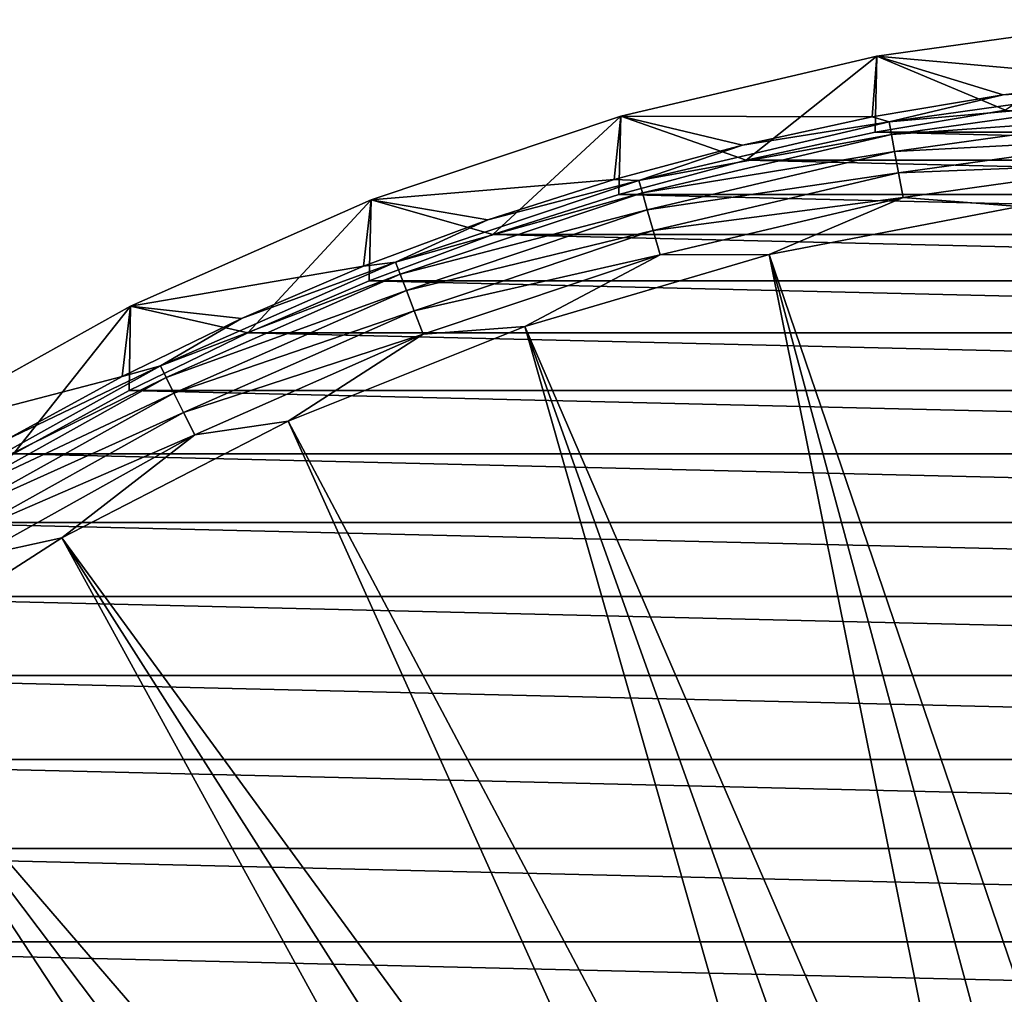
# Model space of a CAD drawing. Header units: metres. Extents: x -109 to 109, y -315 to 32.
# Tile 167 of 256: x -92 to -81, y 21 to 32. Entities that reach past the tile are written whole.
import ezdxf

# ---------------------------------------------------------------- set-up
doc = ezdxf.new("R2010")
doc.units = ezdxf.units.M
doc.layers.add('solid_K244242000C74_AAA', color=7, linetype='CONTINUOUS')

msp = doc.modelspace()

# ---------------------------------------------------------------- linework, layer by layer
at = {"layer": 'solid_K244242000C74_AAA'}
for points in [[(-81.004242, 31.32715, -83.82), (-82.471878, 31.946623, -83.669998), (-79.498619, 32.36137, -83.669998)], [(-79.525421, 31.683575, -79.857155), (-79.498619, 32.36137, -83.669998), (-82.471878, 31.946623, -83.669998)], [(-83.96151, 30.757179, -83.82), (-85.394142, 31.259308, -83.669998), (-82.471878, 31.946623, -83.669998)], [(-82.52343, 31.252525, -79.857155), (-82.471878, 31.946623, -83.669998), (-85.394142, 31.259308, -83.669998)], [(-82.489746, 31.077324, -83.82), (-83.96151, 30.757179, -83.82), (-82.471878, 31.946623, -83.669998)], [(-82.52343, 31.252525, -79.857155), (-81.029549, 31.503733, -79.857155), (-82.471878, 31.946623, -83.669998)], [(-81.004242, 31.32715, -83.82), (-82.489746, 31.077324, -83.82), (-82.471878, 31.946623, -83.669998)], [(-81.029549, 31.503733, -79.857155), (-79.525421, 31.683575, -79.857155), (-82.471878, 31.946623, -83.669998)], [(-79.428406, 31.602552, -79.521729), (-79.525421, 31.683575, -79.857155), (-81.029549, 31.503733, -79.857155)], [(-79.428406, 31.602552, -79.521729), (-81.029549, 31.503733, -79.857155), (-82.331833, 31.19754, -79.521729)], [(-79.428406, 31.602552, -79.521729), (-82.331833, 31.19754, -79.521729), (-79.414818, 31.455891, -79.20536)], [(-82.331833, 31.19754, -79.521729), (-81.029549, 31.503733, -79.857155), (-82.52343, 31.252525, -79.857155)], [(-82.331833, 31.19754, -79.521729), (-82.304764, 31.052761, -79.20536), (-79.414818, 31.455891, -79.20536)], [(-79.414818, 31.455891, -79.20536), (-82.304764, 31.052761, -79.20536), (-79.396362, 31.256708, -78.919411)], [(-86.851448, 29.908609, -83.82), (-88.240318, 30.305361, -83.669998), (-85.394142, 31.259308, -83.669998)], [(-85.466896, 30.538448, -79.857155), (-85.394142, 31.259308, -83.669998), (-88.240318, 30.305361, -83.669998)], [(-85.416924, 30.367197, -83.82), (-86.851448, 29.908609, -83.82), (-85.394142, 31.259308, -83.669998)], [(-85.466896, 30.538448, -79.857155), (-84.003662, 30.930521, -79.857155), (-85.394142, 31.259308, -83.669998)], [(-83.96151, 30.757179, -83.82), (-85.416924, 30.367197, -83.82), (-85.394142, 31.259308, -83.669998)], [(-84.003662, 30.930521, -79.857155), (-82.52343, 31.252525, -79.857155), (-85.394142, 31.259308, -83.669998)], [(-82.331833, 31.19754, -79.521729), (-82.52343, 31.252525, -79.857155), (-84.003662, 30.930521, -79.857155)], [(-70.510254, 31.077324, -83.82), (-82.489746, 31.077324, -83.82), (-81.004242, 31.32715, -83.82)], [(-82.304764, 31.052761, -79.20536), (-82.268013, 30.856131, -78.919411), (-79.396362, 31.256708, -78.919411)], [(-79.396362, 31.256708, -78.919411), (-82.268013, 30.856131, -78.919411), (-79.373596, 31.011066, -78.672592)], [(-82.331833, 31.19754, -79.521729), (-84.003662, 30.930521, -79.857155), (-85.185501, 30.526365, -79.521729)], [(-82.331833, 31.19754, -79.521729), (-85.185501, 30.526365, -79.521729), (-82.304764, 31.052761, -79.20536)], [(-85.185501, 30.526365, -79.521729), (-85.145195, 30.384699, -79.20536), (-82.304764, 31.052761, -79.20536)], [(-82.304764, 31.052761, -79.20536), (-85.145195, 30.384699, -79.20536), (-82.268013, 30.856131, -78.919411)], [(-69.03849, 30.757179, -83.82), (-83.96151, 30.757179, -83.82), (-82.489746, 31.077324, -83.82)], [(-69.03849, 30.757179, -83.82), (-82.489746, 31.077324, -83.82), (-70.510254, 31.077324, -83.82)], [(-82.268013, 30.856131, -78.919411), (-82.222679, 30.613636, -78.672592), (-79.373596, 31.011066, -78.672592)], [(-79.373596, 31.011066, -78.672592), (-82.222679, 30.613636, -78.672592), (-79.347221, 30.726442, -78.472404)], [(-85.185501, 30.526365, -79.521729), (-84.003662, 30.930521, -79.857155), (-85.466896, 30.538448, -79.857155)], [(-85.145195, 30.384699, -79.20536), (-85.090446, 30.192299, -78.919411), (-82.268013, 30.856131, -78.919411)], [(-82.268013, 30.856131, -78.919411), (-85.090446, 30.192299, -78.919411), (-82.222679, 30.613636, -78.672592)], [(-67.583076, 30.367197, -83.82), (-85.416924, 30.367197, -83.82), (-83.96151, 30.757179, -83.82)], [(-67.583076, 30.367197, -83.82), (-83.96151, 30.757179, -83.82), (-69.03849, 30.757179, -83.82)], [(-82.222679, 30.613636, -78.672592), (-82.170158, 30.332661, -78.472404), (-79.347221, 30.726442, -78.472404)], [(-79.347221, 30.726442, -78.472404), (-82.170158, 30.332661, -78.472404), (-80.846596, 30.231243, -78.325066)], [(-85.090446, 30.192299, -78.919411), (-85.022942, 29.955021, -78.672592), (-82.222679, 30.613636, -78.672592)], [(-82.222679, 30.613636, -78.672592), (-85.022942, 29.955021, -78.672592), (-82.170158, 30.332661, -78.472404)], [(-86.909821, 30.077194, -79.857155), (-85.466896, 30.538448, -79.857155), (-88.240318, 30.305361, -83.669998)], [(-85.185501, 30.526365, -79.521729), (-86.909821, 30.077194, -79.857155), (-87.965065, 29.594748, -79.521729)], [(-85.185501, 30.526365, -79.521729), (-87.965065, 29.594748, -79.521729), (-85.145195, 30.384699, -79.20536)], [(-85.185501, 30.526365, -79.521729), (-85.466896, 30.538448, -79.857155), (-86.909821, 30.077194, -79.857155)], [(-87.965065, 29.594748, -79.521729), (-87.911858, 29.457405, -79.20536), (-85.145195, 30.384699, -79.20536)], [(-85.145195, 30.384699, -79.20536), (-87.911858, 29.457405, -79.20536), (-85.090446, 30.192299, -78.919411)], [(-66.148552, 29.908609, -83.82), (-86.851448, 29.908609, -83.82), (-85.416924, 30.367197, -83.82)], [(-66.148552, 29.908609, -83.82), (-85.416924, 30.367197, -83.82), (-67.583076, 30.367197, -83.82)], [(-89.647675, 28.789171, -83.82), (-90.986404, 29.092854, -83.669998), (-88.240318, 30.305361, -83.669998)], [(-88.329163, 29.547808, -79.857155), (-88.240318, 30.305361, -83.669998), (-90.986404, 29.092854, -83.669998)], [(-88.262672, 29.382273, -83.82), (-89.647675, 28.789171, -83.82), (-88.240318, 30.305361, -83.669998)], [(-88.329163, 29.547808, -79.857155), (-86.909821, 30.077194, -79.857155), (-88.240318, 30.305361, -83.669998)], [(-86.851448, 29.908609, -83.82), (-88.262672, 29.382273, -83.82), (-88.240318, 30.305361, -83.669998)], [(-85.022942, 29.955021, -78.672592), (-84.944717, 29.68009, -78.472404), (-82.170158, 30.332661, -78.472404)], [(-82.170158, 30.332661, -78.472404), (-84.944717, 29.68009, -78.472404), (-83.700577, 29.681183, -78.325066)], [(-82.170158, 30.332661, -78.472404), (-83.700577, 29.681183, -78.325066), (-80.846596, 30.231243, -78.325066)], [(-80.846596, 30.231243, -78.325066), (-83.700577, 29.681183, -78.325066), (-79.202599, 16.485184, -73.288864)], [(-87.911858, 29.457405, -79.20536), (-87.8396, 29.270876, -78.919411), (-85.090446, 30.192299, -78.919411)], [(-85.090446, 30.192299, -78.919411), (-87.8396, 29.270876, -78.919411), (-85.022942, 29.955021, -78.672592)], [(-87.965065, 29.594748, -79.521729), (-86.909821, 30.077194, -79.857155), (-88.329163, 29.547808, -79.857155)], [(-64.737328, 29.382273, -83.82), (-88.262672, 29.382273, -83.82), (-86.851448, 29.908609, -83.82)], [(-87.8396, 29.270876, -78.919411), (-87.750481, 29.04084, -78.672592), (-85.022942, 29.955021, -78.672592)], [(-85.022942, 29.955021, -78.672592), (-87.750481, 29.04084, -78.672592), (-84.944717, 29.68009, -78.472404)], [(-64.737328, 29.382273, -83.82), (-86.851448, 29.908609, -83.82), (-66.148552, 29.908609, -83.82)], [(-87.750481, 29.04084, -78.672592), (-87.647224, 28.7743, -78.472404), (-84.944717, 29.68009, -78.472404)], [(-84.944717, 29.68009, -78.472404), (-87.647224, 28.7743, -78.472404), (-86.489357, 28.862324, -78.325066)], [(-83.700577, 29.681183, -78.325066), (-86.489357, 28.862324, -78.325066), (-80.969116, 16.096346, -73.288864)], [(-84.944717, 29.68009, -78.472404), (-86.489357, 28.862324, -78.325066), (-83.700577, 29.681183, -78.325066)], [(-83.700577, 29.681183, -78.325066), (-80.091125, 16.314692, -73.288864), (-79.202599, 16.485184, -73.288864)], [(-83.700577, 29.681183, -78.325066), (-80.969116, 16.096346, -73.288864), (-80.091125, 16.314692, -73.288864)], [(-87.965065, 29.594748, -79.521729), (-89.721703, 28.951488, -79.857155), (-90.64682, 28.410639, -79.521729)], [(-87.965065, 29.594748, -79.521729), (-90.64682, 28.410639, -79.521729), (-87.911858, 29.457405, -79.20536)], [(-87.965065, 29.594748, -79.521729), (-88.329163, 29.547808, -79.857155), (-89.721703, 28.951488, -79.857155)], [(-89.721703, 28.951488, -79.857155), (-88.329163, 29.547808, -79.857155), (-90.986404, 29.092854, -83.669998)], [(-90.64682, 28.410639, -79.521729), (-90.581161, 28.278791, -79.20536), (-87.911858, 29.457405, -79.20536)], [(-87.911858, 29.457405, -79.20536), (-90.581161, 28.278791, -79.20536), (-87.8396, 29.270876, -78.919411)], [(-63.352322, 28.789171, -83.82), (-89.647675, 28.789171, -83.82), (-88.262672, 29.382273, -83.82)], [(-63.352322, 28.789171, -83.82), (-88.262672, 29.382273, -83.82), (-64.737328, 29.382273, -83.82)], [(-90.581161, 28.278791, -79.20536), (-90.492004, 28.099726, -78.919411), (-87.8396, 29.270876, -78.919411)], [(-87.8396, 29.270876, -78.919411), (-90.492004, 28.099726, -78.919411), (-87.750481, 29.04084, -78.672592)], [(-92.324654, 27.409105, -83.82), (-93.609093, 27.632029, -83.669998), (-90.986404, 29.092854, -83.669998)], [(-91.08429, 28.289583, -79.857155), (-90.986404, 29.092854, -83.669998), (-93.609093, 27.632029, -83.669998)], [(-91.002342, 28.131109, -83.82), (-92.324654, 27.409105, -83.82), (-90.986404, 29.092854, -83.669998)], [(-91.08429, 28.289583, -79.857155), (-89.721703, 28.951488, -79.857155), (-90.986404, 29.092854, -83.669998)], [(-89.647675, 28.789171, -83.82), (-91.002342, 28.131109, -83.82), (-90.986404, 29.092854, -83.669998)], [(-90.492004, 28.099726, -78.919411), (-90.382042, 27.878895, -78.672592), (-87.750481, 29.04084, -78.672592)], [(-87.750481, 29.04084, -78.672592), (-90.382042, 27.878895, -78.672592), (-87.647224, 28.7743, -78.472404)], [(-90.64682, 28.410639, -79.521729), (-89.721703, 28.951488, -79.857155), (-91.08429, 28.289583, -79.857155)], [(-61.997654, 28.131109, -83.82), (-91.002342, 28.131109, -83.82), (-89.647675, 28.789171, -83.82)], [(-90.382042, 27.878895, -78.672592), (-90.254631, 27.623018, -78.472404), (-87.647224, 28.7743, -78.472404)], [(-87.647224, 28.7743, -78.472404), (-90.254631, 27.623018, -78.472404), (-89.18766, 27.782084, -78.325066)], [(-61.997654, 28.131109, -83.82), (-89.647675, 28.789171, -83.82), (-63.352322, 28.789171, -83.82)], [(-86.489357, 28.862324, -78.325066), (-89.18766, 27.782084, -78.325066), (-82.683235, 15.518793, -73.288864)], [(-87.647224, 28.7743, -78.472404), (-89.18766, 27.782084, -78.325066), (-86.489357, 28.862324, -78.325066)], [(-86.489357, 28.862324, -78.325066), (-81.834, 15.830786, -73.288864), (-80.969116, 16.096346, -73.288864)], [(-86.489357, 28.862324, -78.325066), (-82.683235, 15.518793, -73.288864), (-81.834, 15.830786, -73.288864)], [(-90.64682, 28.410639, -79.521729), (-92.413849, 27.563591, -79.857155), (-93.20787, 26.98414, -79.521729)], [(-90.64682, 28.410639, -79.521729), (-93.20787, 26.98414, -79.521729), (-90.581161, 28.278791, -79.20536)], [(-90.64682, 28.410639, -79.521729), (-91.08429, 28.289583, -79.857155), (-92.413849, 27.563591, -79.857155)], [(-92.413849, 27.563591, -79.857155), (-91.08429, 28.289583, -79.857155), (-93.609093, 27.632029, -83.669998)], [(-93.20787, 26.98414, -79.521729), (-93.130333, 26.858913, -79.20536), (-90.581161, 28.278791, -79.20536)], [(-90.581161, 28.278791, -79.20536), (-93.130333, 26.858913, -79.20536), (-90.492004, 28.099726, -78.919411)], [(-93.130333, 26.858913, -79.20536), (-93.025032, 26.688839, -78.919411), (-90.492004, 28.099726, -78.919411)], [(-90.492004, 28.099726, -78.919411), (-93.025032, 26.688839, -78.919411), (-90.382042, 27.878895, -78.672592)], [(-60.675346, 27.409105, -83.82), (-92.324654, 27.409105, -83.82), (-91.002342, 28.131109, -83.82)], [(-60.675346, 27.409105, -83.82), (-91.002342, 28.131109, -83.82), (-61.997654, 28.131109, -83.82)], [(-93.025032, 26.688839, -78.919411), (-92.895164, 26.479095, -78.672592), (-90.382042, 27.878895, -78.672592)], [(-90.382042, 27.878895, -78.672592), (-92.895164, 26.479095, -78.672592), (-90.254631, 27.623018, -78.472404)], [(-89.18766, 27.782084, -78.325066), (-91.771072, 26.450243, -78.325066), (-83.514336, 15.16128, -73.288864)], [(-90.254631, 27.623018, -78.472404), (-91.771072, 26.450243, -78.325066), (-89.18766, 27.782084, -78.325066)], [(-89.18766, 27.782084, -78.325066), (-83.514336, 15.16128, -73.288864), (-82.683235, 15.518793, -73.288864)], [(-92.895164, 26.479095, -78.672592), (-92.744682, 26.236067, -78.472404), (-90.254631, 27.623018, -78.472404)], [(-90.254631, 27.623018, -78.472404), (-92.744682, 26.236067, -78.472404), (-91.771072, 26.450243, -78.325066)], [(-59.388916, 26.624954, -83.82), (-93.611084, 26.624954, -83.82), (-92.324654, 27.409105, -83.82)], [(-59.388916, 26.624954, -83.82), (-92.324654, 27.409105, -83.82), (-60.675346, 27.409105, -83.82)], [(-58.141685, 25.780809, -83.82), (-94.858315, 25.780809, -83.82), (-93.611084, 26.624954, -83.82)], [(-58.141685, 25.780809, -83.82), (-93.611084, 26.624954, -83.82), (-59.388916, 26.624954, -83.82)], [(-91.771072, 26.450243, -78.325066), (-94.216187, 24.878862, -78.325066), (-85.112442, 14.314021, -73.288864)], [(-92.744682, 26.236067, -78.472404), (-94.216187, 24.878862, -78.325066), (-91.771072, 26.450243, -78.325066)], [(-91.771072, 26.450243, -78.325066), (-84.324867, 14.759296, -73.288864), (-83.514336, 15.16128, -73.288864)], [(-91.771072, 26.450243, -78.325066), (-85.112442, 14.314021, -73.288864), (-84.324867, 14.759296, -73.288864)], [(-56.935543, 24.877913, -83.82), (-96.064461, 24.877913, -83.82), (-94.858315, 25.780809, -83.82)], [(-56.935543, 24.877913, -83.82), (-94.858315, 25.780809, -83.82), (-58.141685, 25.780809, -83.82)], [(-55.774109, 23.918919, -83.82), (-97.225891, 23.918919, -83.82), (-96.064461, 24.877913, -83.82)], [(-94.216187, 24.878862, -78.325066), (-96.500847, 23.082178, -78.325066), (-86.609573, 13.298944, -73.288864)], [(-55.774109, 23.918919, -83.82), (-96.064461, 24.877913, -83.82), (-56.935543, 24.877913, -83.82)], [(-94.216187, 24.878862, -78.325066), (-85.874756, 13.826761, -73.288864), (-85.112442, 14.314021, -73.288864)], [(-94.216187, 24.878862, -78.325066), (-86.609573, 13.298944, -73.288864), (-85.874756, 13.826761, -73.288864)], [(-54.659698, 22.90588, -83.82), (-98.340302, 22.90588, -83.82), (-97.225891, 23.918919, -83.82)], [(-54.659698, 22.90588, -83.82), (-97.225891, 23.918919, -83.82), (-55.774109, 23.918919, -83.82)], [(-96.500847, 23.082178, -78.325066), (-98.604385, 21.076456, -78.325066), (-87.988174, 12.127951, -73.288864)], [(-96.500847, 23.082178, -78.325066), (-87.314735, 12.73212, -73.288864), (-86.609573, 13.298944, -73.288864)], [(-96.500847, 23.082178, -78.325066), (-87.988174, 12.127951, -73.288864), (-87.314735, 12.73212, -73.288864)], [(-53.594254, 21.840445, -83.82), (-99.405746, 21.840445, -83.82), (-98.340302, 22.90588, -83.82)], [(-53.594254, 21.840445, -83.82), (-98.340302, 22.90588, -83.82), (-54.659698, 22.90588, -83.82)], [(-52.58112, 20.725933, -83.82), (-100.418877, 20.725933, -83.82), (-99.405746, 21.840445, -83.82)], [(-52.58112, 20.725933, -83.82), (-99.405746, 21.840445, -83.82), (-53.594254, 21.840445, -83.82)]]:
    msp.add_3dface(points, dxfattribs=at)

doc.saveas('drawing.dxf')
